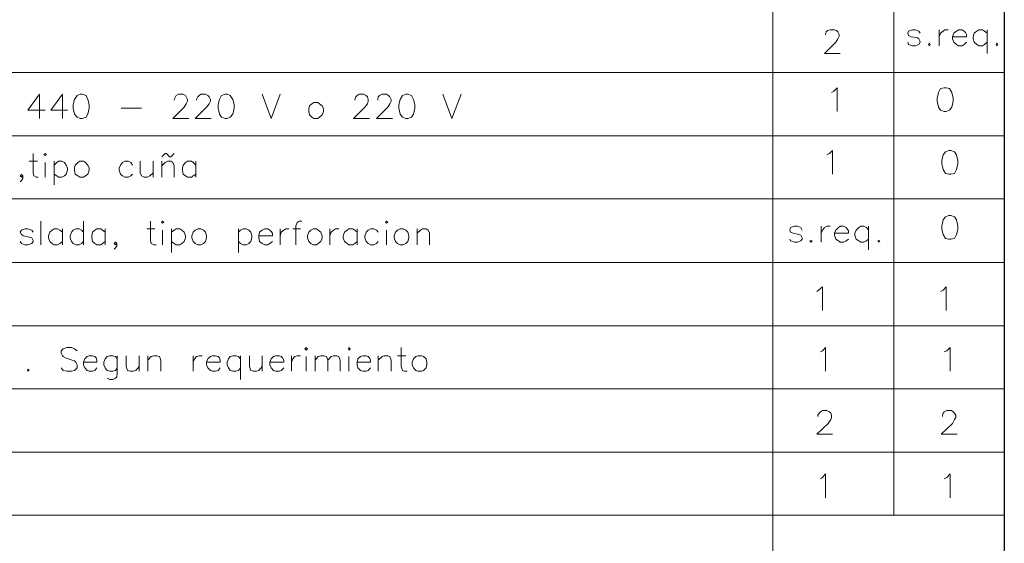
# Model space of a CAD drawing. Header units: millimetres. Extents: x 8 to 202, y 3 to 294.
# Tile 13 of 17: x 137 to 202, y 40 to 75. Entities that reach past the tile are written whole.
import ezdxf

# ---------------------------------------------------------------- set-up
doc = ezdxf.new("R2010")
doc.units = ezdxf.units.MM
doc.layers.add('DGE_CONTORNOS', color=7, linetype='Continuous', lineweight=0)

msp = doc.modelspace()

# ---------------------------------------------------------------- linework, layer by layer
at = {"layer": 'DGE_CONTORNOS', "lineweight": 25}
msp.add_lwpolyline([(201.9723, 293.9063), (201.9723, 3.2456)], dxfattribs=at)
at = {"layer": 'DGE_CONTORNOS', "lineweight": 5}
for points in [[(194.6487, 112.0847), (194.6487, 42.0653)], [(186.6053, 106.412), (186.6053, 34.6993)], [(23.5797, 71.4447), (201.9723, 71.4447)], [(23.5797, 67.2537), (201.9723, 67.2537)], [(23.5797, 63.0627), (201.9723, 63.0627)], [(23.5797, 58.8294), (201.9723, 58.8294)], [(23.5797, 54.6384), (201.9723, 54.6384)], [(23.5797, 50.4474), (201.9723, 50.4474)], [(23.5797, 46.2564), (201.9723, 46.2564)]]:
    msp.add_lwpolyline(points, dxfattribs=at)
at = {"layer": 'DGE_CONTORNOS', "lineweight": 13}
for points in [[(190.119, 73.9424), (190.119, 73.9847), (190.1613, 74.154), (190.246, 74.2387), (190.4153, 74.281), (190.7117, 74.281), (190.8387, 74.2387), (190.9233, 74.154), (191.008, 73.9847), (191.008, 73.8577), (190.9233, 73.6884), (190.7963, 73.4767), (190.0343, 72.7147), (191.0927, 72.7147)], [(196.3843, 74.0694), (196.2997, 74.1964), (196.088, 74.281), (195.8763, 74.281), (195.6223, 74.1964), (195.58, 74.0694), (195.6223, 73.9), (195.7917, 73.8154), (196.1727, 73.773), (196.2997, 73.6884), (196.3843, 73.519), (196.3843, 73.4767), (196.2997, 73.3074), (196.088, 73.2227), (195.8763, 73.2227), (195.6223, 73.3074), (195.58, 73.4767)], [(197.6543, 74.281), (197.6543, 73.2227)], [(197.6543, 73.8154), (197.739, 74.0694), (197.9083, 74.1964), (198.0353, 74.281), (198.247, 74.281)], [(198.5433, 73.8154), (199.4747, 73.8154), (199.4747, 73.9847), (199.39, 74.1117), (199.3053, 74.1964), (199.1783, 74.281), (198.9243, 74.281), (198.7973, 74.1964), (198.628, 74.0694), (198.5433, 73.8154), (198.5433, 73.6884), (198.628, 73.4767), (198.7973, 73.3074), (198.9243, 73.2227), (199.1783, 73.2227), (199.3053, 73.3074), (199.4747, 73.4767)], [(200.8293, 74.0694), (200.66, 74.1964), (200.533, 74.281), (200.279, 74.281), (200.152, 74.1964), (199.9827, 74.0694), (199.898, 73.8154), (199.898, 73.6884), (199.9827, 73.4767), (200.152, 73.3074), (200.279, 73.2227), (200.533, 73.2227), (200.66, 73.3074), (200.8293, 73.4767)], [(200.8293, 74.281), (200.8293, 72.7147)], [(196.977, 73.392), (197.0617, 73.3074), (196.977, 73.2227), (196.9347, 73.3074), (196.977, 73.392)], [(201.5067, 73.392), (201.549, 73.3074), (201.5067, 73.2227), (201.422, 73.3074), (201.5067, 73.392)], [(137.9643, 70.0054), (137.2023, 68.947), (138.3453, 68.947)], [(137.9643, 70.0054), (137.9643, 68.3967)], [(139.4883, 70.0054), (138.7263, 68.947), (139.827, 68.947)], [(139.4883, 70.0054), (139.4883, 68.3967)], [(140.6737, 70.0054), (140.462, 69.9207), (140.2927, 69.6667), (140.208, 69.328), (140.208, 69.074), (140.2927, 68.693), (140.462, 68.4814), (140.6737, 68.3967), (140.8007, 68.3967), (141.0547, 68.4814), (141.1817, 68.693), (141.2663, 69.074), (141.2663, 69.328), (141.1817, 69.6667), (141.0547, 69.9207), (140.8007, 70.0054), (140.6737, 70.0054)], [(146.8967, 69.6244), (146.8967, 69.6667), (146.9813, 69.836), (147.0237, 69.9207), (147.193, 70.0054), (147.4893, 70.0054), (147.6587, 69.9207), (147.701, 69.836), (147.7857, 69.6667), (147.7857, 69.5397), (147.701, 69.3704), (147.574, 69.1587), (146.812, 68.3967), (147.8703, 68.3967)], [(148.3783, 69.6244), (148.3783, 69.6667), (148.463, 69.836), (148.5477, 69.9207), (148.6747, 70.0054), (148.971, 70.0054), (149.1403, 69.9207), (149.225, 69.836), (149.3097, 69.6667), (149.3097, 69.5397), (149.225, 69.3704), (149.0557, 69.1587), (148.2937, 68.3967), (149.352, 68.3967)], [(150.2833, 70.0054), (150.0293, 69.9207), (149.9023, 69.6667), (149.8177, 69.328), (149.8177, 69.074), (149.9023, 68.693), (150.0293, 68.4814), (150.2833, 68.3967), (150.4103, 68.3967), (150.622, 68.4814), (150.7913, 68.693), (150.876, 69.074), (150.876, 69.328), (150.7913, 69.6667), (150.622, 69.9207), (150.4103, 70.0054), (150.2833, 70.0054)], [(152.7387, 70.0054), (153.3313, 68.3967), (153.924, 70.0054)], [(158.877, 69.6244), (158.877, 69.6667), (158.9617, 69.836), (159.0463, 69.9207), (159.1733, 70.0054), (159.4697, 70.0054), (159.639, 69.9207), (159.7237, 69.836), (159.766, 69.6667), (159.766, 69.5397), (159.7237, 69.3704), (159.5543, 69.1587), (158.7923, 68.3967), (159.8507, 68.3967)], [(160.401, 69.6244), (160.401, 69.6667), (160.4433, 69.836), (160.528, 69.9207), (160.6973, 70.0054), (160.9937, 70.0054), (161.1207, 69.9207), (161.2053, 69.836), (161.29, 69.6667), (161.29, 69.5397), (161.2053, 69.3704), (161.0783, 69.1587), (160.3163, 68.3967), (161.3747, 68.3967)], [(162.2637, 70.0054), (162.052, 69.9207), (161.8827, 69.6667), (161.798, 69.328), (161.798, 69.074), (161.8827, 68.693), (162.052, 68.4814), (162.2637, 68.3967), (162.3907, 68.3967), (162.6447, 68.4814), (162.7717, 68.693), (162.8563, 69.074), (162.8563, 69.328), (162.7717, 69.6667), (162.6447, 69.9207), (162.3907, 70.0054), (162.2637, 70.0054)], [(164.719, 70.0054), (165.3117, 68.3967), (165.9467, 70.0054)], [(190.5, 70.1324), (190.6693, 70.217), (190.881, 70.4287), (190.881, 68.8624)], [(197.993, 70.4287), (197.739, 70.3864), (197.612, 70.1324), (197.5273, 69.7514), (197.5273, 69.5397), (197.612, 69.1587), (197.739, 68.947), (197.993, 68.8624), (198.12, 68.8624), (198.3317, 68.947), (198.501, 69.1587), (198.5857, 69.5397), (198.5857, 69.7514), (198.501, 70.1324), (198.3317, 70.3864), (198.12, 70.4287), (197.993, 70.4287)], [(156.1677, 69.455), (156.0407, 69.3704), (155.8713, 69.2434), (155.829, 69.0317), (155.829, 68.8624), (155.8713, 68.6507), (156.0407, 68.4814), (156.1677, 68.3967), (156.4217, 68.3967), (156.5487, 68.4814), (156.718, 68.6507), (156.8027, 68.8624), (156.8027, 69.0317), (156.718, 69.2434), (156.5487, 69.3704), (156.4217, 69.455), (156.1677, 69.455)], [(143.383, 69.074), (144.7377, 69.074)], [(137.541, 66.0684), (137.541, 64.7984), (137.5833, 64.5867), (137.7527, 64.502), (137.8797, 64.502)], [(138.2607, 65.9837), (138.3453, 66.0684), (138.43, 65.9837), (138.3453, 65.9414), (138.2607, 65.9837)], [(146.0923, 65.8567), (146.304, 66.0684), (146.3887, 66.0684), (146.6003, 65.8567), (146.685, 65.8567), (146.8967, 66.0684)], [(190.2037, 65.9837), (190.373, 66.0684), (190.5847, 66.28), (190.5847, 64.7137)], [(198.2893, 66.28), (198.0777, 66.1954), (197.9083, 65.9837), (197.8237, 65.6027), (197.8237, 65.391), (197.9083, 65.01), (198.0777, 64.756), (198.2893, 64.7137), (198.4163, 64.7137), (198.6703, 64.756), (198.7973, 65.01), (198.882, 65.391), (198.882, 65.6027), (198.7973, 65.9837), (198.6703, 66.1954), (198.4163, 66.28), (198.2893, 66.28)], [(137.287, 65.5604), (137.8373, 65.5604)], [(138.3453, 65.4757), (138.3453, 64.502)], [(138.938, 65.5604), (138.938, 63.994)], [(138.938, 65.3064), (139.1073, 65.4757), (139.2343, 65.5604), (139.446, 65.5604), (139.6153, 65.4757), (139.7423, 65.3064), (139.827, 65.0947), (139.827, 64.9677), (139.7423, 64.7137), (139.6153, 64.5867), (139.446, 64.502), (139.2343, 64.502), (139.1073, 64.5867), (138.938, 64.7137)], [(140.6313, 65.5604), (140.5043, 65.4757), (140.335, 65.3064), (140.2927, 65.0947), (140.2927, 64.9677), (140.335, 64.7137), (140.5043, 64.5867), (140.6313, 64.502), (140.8853, 64.502), (141.0123, 64.5867), (141.1817, 64.7137), (141.2663, 64.9677), (141.2663, 65.0947), (141.1817, 65.3064), (141.0123, 65.4757), (140.8853, 65.5604), (140.6313, 65.5604)], [(144.145, 65.3064), (144.018, 65.4757), (143.8487, 65.5604), (143.637, 65.5604), (143.4677, 65.4757), (143.3407, 65.3064), (143.256, 65.0947), (143.256, 64.9677), (143.3407, 64.7137), (143.4677, 64.5867), (143.637, 64.502), (143.8487, 64.502), (144.018, 64.5867), (144.145, 64.7137)], [(144.653, 65.5604), (144.653, 64.7984), (144.7377, 64.5867), (144.907, 64.502), (145.1187, 64.502), (145.288, 64.5867), (145.4997, 64.7984)], [(145.4997, 65.5604), (145.4997, 64.502)], [(146.0923, 65.5604), (146.0923, 64.502)], [(146.0923, 65.264), (146.304, 65.4757), (146.4733, 65.5604), (146.685, 65.5604), (146.812, 65.4757), (146.8967, 65.264), (146.8967, 64.502)], [(148.336, 65.3064), (148.1667, 65.4757), (148.0397, 65.5604), (147.7857, 65.5604), (147.6587, 65.4757), (147.4893, 65.3064), (147.447, 65.0947), (147.447, 64.9677), (147.4893, 64.7137), (147.6587, 64.5867), (147.7857, 64.502), (148.0397, 64.502), (148.1667, 64.5867), (148.336, 64.7137)], [(148.336, 65.5604), (148.336, 64.502)], [(136.8637, 64.5867), (136.779, 64.6714), (136.6943, 64.5867), (136.779, 64.502), (136.8637, 64.5867), (136.8637, 64.4174), (136.779, 64.2904), (136.6943, 64.2057)], [(138.049, 61.581), (138.049, 60.0147)], [(140.8853, 61.581), (140.8853, 60.0147)], [(145.3303, 61.581), (145.3303, 60.311), (145.3727, 60.0994), (145.542, 60.0147), (145.7113, 60.0147)], [(146.05, 61.4964), (146.1347, 61.581), (146.2193, 61.4964), (146.1347, 61.454), (146.05, 61.4964)], [(155.3633, 61.581), (155.194, 61.581), (155.067, 61.4964), (154.9823, 61.2847), (154.9823, 60.0147)], [(160.909, 61.4964), (160.9937, 61.581), (161.0783, 61.4964), (160.9937, 61.454), (160.909, 61.4964)], [(198.2893, 61.962), (198.0777, 61.8774), (197.9083, 61.6657), (197.8237, 61.2847), (197.8237, 61.0307), (197.9083, 60.692), (198.0777, 60.438), (198.2893, 60.3957), (198.4163, 60.3957), (198.6703, 60.438), (198.7973, 60.692), (198.882, 61.0307), (198.882, 61.2847), (198.7973, 61.6657), (198.6703, 61.8774), (198.4163, 61.962), (198.2893, 61.962)], [(137.541, 60.8614), (137.4563, 60.9884), (137.2023, 61.073), (136.9907, 61.073), (136.779, 60.9884), (136.6943, 60.8614), (136.779, 60.692), (136.906, 60.6074), (137.287, 60.5227), (137.4563, 60.4804), (137.541, 60.311), (137.541, 60.2264), (137.4563, 60.0994), (137.2023, 60.0147), (136.9907, 60.0147), (136.779, 60.0994), (136.6943, 60.2264)], [(139.4883, 60.8614), (139.319, 60.9884), (139.1497, 61.073), (138.938, 61.073), (138.811, 60.9884), (138.6417, 60.8614), (138.557, 60.6074), (138.557, 60.4804), (138.6417, 60.2264), (138.811, 60.0994), (138.938, 60.0147), (139.1497, 60.0147), (139.319, 60.0994), (139.4883, 60.2264)], [(139.4883, 61.073), (139.4883, 60.0147)], [(140.8853, 60.8614), (140.7583, 60.9884), (140.589, 61.073), (140.3773, 61.073), (140.208, 60.9884), (140.081, 60.8614), (139.9963, 60.6074), (139.9963, 60.4804), (140.081, 60.2264), (140.208, 60.0994), (140.3773, 60.0147), (140.589, 60.0147), (140.7583, 60.0994), (140.8853, 60.2264)], [(142.3247, 60.8614), (142.1553, 60.9884), (142.0283, 61.073), (141.7743, 61.073), (141.6473, 60.9884), (141.478, 60.8614), (141.4357, 60.6074), (141.4357, 60.4804), (141.478, 60.2264), (141.6473, 60.0994), (141.7743, 60.0147), (142.0283, 60.0147), (142.1553, 60.0994), (142.3247, 60.2264)], [(142.3247, 61.073), (142.3247, 60.0147)], [(145.0763, 61.073), (145.6267, 61.073)], [(146.1347, 60.9884), (146.1347, 60.0147)], [(146.7273, 61.073), (146.7273, 59.5067)], [(146.7273, 60.8614), (146.8967, 60.9884), (147.0237, 61.073), (147.2777, 61.073), (147.4047, 60.9884), (147.574, 60.8614), (147.6587, 60.6074), (147.6587, 60.4804), (147.574, 60.2264), (147.4047, 60.0994), (147.2777, 60.0147), (147.0237, 60.0147), (146.8967, 60.0994), (146.7273, 60.2264)], [(148.463, 61.073), (148.2937, 60.9884), (148.1667, 60.8614), (148.082, 60.6074), (148.082, 60.4804), (148.1667, 60.2264), (148.2937, 60.0994), (148.463, 60.0147), (148.6747, 60.0147), (148.844, 60.0994), (148.971, 60.2264), (149.0557, 60.4804), (149.0557, 60.6074), (148.971, 60.8614), (148.844, 60.9884), (148.6747, 61.073), (148.463, 61.073)], [(151.1723, 61.073), (151.1723, 59.5067)], [(151.1723, 60.8614), (151.2993, 60.9884), (151.4687, 61.073), (151.6803, 61.073), (151.8497, 60.9884), (151.9767, 60.8614), (152.0613, 60.6074), (152.0613, 60.4804), (151.9767, 60.2264), (151.8497, 60.0994), (151.6803, 60.0147), (151.4687, 60.0147), (151.2993, 60.0994), (151.1723, 60.2264)], [(152.527, 60.6074), (153.416, 60.6074), (153.416, 60.7767), (153.3313, 60.9037), (153.2467, 60.9884), (153.1197, 61.073), (152.908, 61.073), (152.7387, 60.9884), (152.5693, 60.8614), (152.527, 60.6074), (152.527, 60.4804), (152.5693, 60.2264), (152.7387, 60.0994), (152.908, 60.0147), (153.1197, 60.0147), (153.2467, 60.0994), (153.416, 60.2264)], [(153.924, 61.073), (153.924, 60.0147)], [(153.924, 60.6074), (154.0087, 60.8614), (154.178, 60.9884), (154.305, 61.073), (154.5167, 61.073)], [(154.7707, 61.073), (155.2787, 61.073)], [(156.1253, 61.073), (155.956, 60.9884), (155.829, 60.8614), (155.7443, 60.6074), (155.7443, 60.4804), (155.829, 60.2264), (155.956, 60.0994), (156.1253, 60.0147), (156.337, 60.0147), (156.464, 60.0994), (156.6333, 60.2264), (156.718, 60.4804), (156.718, 60.6074), (156.6333, 60.8614), (156.464, 60.9884), (156.337, 61.073), (156.1253, 61.073)], [(157.226, 61.073), (157.226, 60.0147)], [(157.226, 60.6074), (157.3107, 60.8614), (157.48, 60.9884), (157.607, 61.073), (157.8187, 61.073)], [(159.0463, 60.8614), (158.877, 60.9884), (158.75, 61.073), (158.496, 61.073), (158.369, 60.9884), (158.1997, 60.8614), (158.115, 60.6074), (158.115, 60.4804), (158.1997, 60.2264), (158.369, 60.0994), (158.496, 60.0147), (158.75, 60.0147), (158.877, 60.0994), (159.0463, 60.2264)], [(159.0463, 61.073), (159.0463, 60.0147)], [(160.4433, 60.8614), (160.3163, 60.9884), (160.147, 61.073), (159.9353, 61.073), (159.766, 60.9884), (159.639, 60.8614), (159.5543, 60.6074), (159.5543, 60.4804), (159.639, 60.2264), (159.766, 60.0994), (159.9353, 60.0147), (160.147, 60.0147), (160.3163, 60.0994), (160.4433, 60.2264)], [(160.9937, 60.9884), (160.9937, 60.0147)], [(161.8827, 61.073), (161.7133, 60.9884), (161.5863, 60.8614), (161.5017, 60.6074), (161.5017, 60.4804), (161.5863, 60.2264), (161.7133, 60.0994), (161.8827, 60.0147), (162.0943, 60.0147), (162.2637, 60.0994), (162.3907, 60.2264), (162.4753, 60.4804), (162.4753, 60.6074), (162.3907, 60.8614), (162.2637, 60.9884), (162.0943, 61.073), (161.8827, 61.073)], [(163.0257, 61.073), (163.0257, 60.0147)], [(163.0257, 60.7767), (163.2373, 60.9884), (163.3643, 61.073), (163.6183, 61.073), (163.7453, 60.9884), (163.83, 60.7767), (163.83, 60.0147)], [(188.5527, 60.9884), (188.468, 61.1577), (188.2563, 61.2424), (188.0447, 61.2424), (187.7907, 61.1577), (187.7483, 60.9884), (187.7907, 60.8614), (187.96, 60.7767), (188.341, 60.692), (188.468, 60.6497), (188.5527, 60.4804), (188.5527, 60.3957), (188.468, 60.2687), (188.2563, 60.184), (188.0447, 60.184), (187.7907, 60.2687), (187.7483, 60.3957)], [(189.8227, 61.2424), (189.8227, 60.184)], [(189.8227, 60.7767), (189.9073, 60.9884), (190.0343, 61.1577), (190.2037, 61.2424), (190.4153, 61.2424)], [(190.7117, 60.7767), (191.643, 60.7767), (191.643, 60.946), (191.5583, 61.073), (191.4737, 61.1577), (191.3043, 61.2424), (191.0927, 61.2424), (190.9657, 61.1577), (190.7963, 60.9884), (190.7117, 60.7767), (190.7117, 60.6497), (190.7963, 60.3957), (190.9657, 60.2687), (191.0927, 60.184), (191.3043, 60.184), (191.4737, 60.2687), (191.643, 60.3957)], [(192.9553, 60.9884), (192.8283, 61.1577), (192.659, 61.2424), (192.4473, 61.2424), (192.3203, 61.1577), (192.151, 60.9884), (192.0663, 60.7767), (192.0663, 60.6497), (192.151, 60.3957), (192.3203, 60.2687), (192.4473, 60.184), (192.659, 60.184), (192.8283, 60.2687), (192.9553, 60.3957)], [(192.9553, 61.2424), (192.9553, 59.676)], [(143.0867, 60.0994), (143.002, 60.184), (142.9173, 60.0994), (143.002, 60.0147), (143.0867, 60.0994), (143.0867, 59.93), (143.002, 59.803), (142.9173, 59.7184)], [(189.1453, 60.311), (189.23, 60.2687), (189.1453, 60.184), (189.0607, 60.2687), (189.1453, 60.311)], [(193.6327, 60.311), (193.7173, 60.2687), (193.6327, 60.184), (193.5903, 60.2687), (193.6327, 60.311)], [(189.5263, 56.9244), (189.6533, 57.009), (189.9073, 57.2207), (189.9073, 55.6544)], [(197.739, 56.9244), (197.9083, 57.009), (198.12, 57.2207), (198.12, 55.6544)], [(140.462, 52.9874), (140.2927, 53.1144), (140.081, 53.199), (139.7847, 53.199), (139.5307, 53.1144), (139.4037, 52.9874), (139.4037, 52.818), (139.4883, 52.6487), (139.5307, 52.6064), (139.7, 52.5217), (140.1233, 52.3524), (140.2927, 52.31), (140.3773, 52.2254), (140.462, 52.056), (140.462, 51.8444), (140.2927, 51.675), (140.081, 51.6327), (139.7847, 51.6327), (139.5307, 51.675), (139.4037, 51.8444)], [(155.575, 53.1144), (155.6597, 53.199), (155.7443, 53.1144), (155.6597, 53.0297), (155.575, 53.1144)], [(158.4537, 53.1144), (158.496, 53.199), (158.5807, 53.1144), (158.496, 53.0297), (158.4537, 53.1144)], [(161.9673, 53.199), (161.9673, 51.929), (162.052, 51.675), (162.179, 51.6327), (162.3483, 51.6327)], [(189.7803, 52.9027), (189.9073, 52.9874), (190.119, 53.199), (190.119, 51.6327)], [(197.993, 52.9027), (198.1623, 52.9874), (198.374, 53.199), (198.374, 51.6327)], [(140.8853, 52.2254), (141.7743, 52.2254), (141.7743, 52.3524), (141.732, 52.5217), (141.6473, 52.6064), (141.478, 52.6487), (141.2663, 52.6487), (141.1393, 52.6064), (140.97, 52.437), (140.8853, 52.2254), (140.8853, 52.056), (140.97, 51.8444), (141.1393, 51.675), (141.2663, 51.6327), (141.478, 51.6327), (141.6473, 51.675), (141.7743, 51.8444)], [(143.129, 52.437), (143.002, 52.6064), (142.8327, 52.6487), (142.621, 52.6487), (142.4517, 52.6064), (142.3247, 52.437), (142.24, 52.2254), (142.24, 52.056), (142.3247, 51.8444), (142.4517, 51.675), (142.621, 51.6327), (142.8327, 51.6327), (143.002, 51.675), (143.129, 51.8444)], [(143.129, 52.6487), (143.129, 51.4634), (143.0867, 51.2517), (143.002, 51.167), (142.8327, 51.0824), (142.621, 51.0824), (142.4517, 51.167)], [(143.7217, 52.6487), (143.7217, 51.929), (143.8063, 51.675), (143.9757, 51.6327), (144.1873, 51.6327), (144.3567, 51.675), (144.5683, 51.929)], [(144.5683, 52.6487), (144.5683, 51.6327)], [(145.161, 52.6487), (145.161, 51.6327)], [(145.161, 52.3524), (145.3727, 52.6064), (145.542, 52.6487), (145.7537, 52.6487), (145.923, 52.6064), (146.0077, 52.3524), (146.0077, 51.6327)], [(148.1667, 52.6487), (148.1667, 51.6327)], [(148.1667, 52.2254), (148.2513, 52.437), (148.3783, 52.6064), (148.5477, 52.6487), (148.7593, 52.6487)], [(149.0557, 52.2254), (149.9447, 52.2254), (149.9447, 52.3524), (149.9023, 52.5217), (149.8177, 52.6064), (149.6483, 52.6487), (149.4367, 52.6487), (149.3097, 52.6064), (149.1403, 52.437), (149.0557, 52.2254), (149.0557, 52.056), (149.1403, 51.8444), (149.3097, 51.675), (149.4367, 51.6327), (149.6483, 51.6327), (149.8177, 51.675), (149.9447, 51.8444)], [(151.2993, 52.437), (151.1723, 52.6064), (151.003, 52.6487), (150.7913, 52.6487), (150.622, 52.6064), (150.495, 52.437), (150.4103, 52.2254), (150.4103, 52.056), (150.495, 51.8444), (150.622, 51.675), (150.7913, 51.6327), (151.003, 51.6327), (151.1723, 51.675), (151.2993, 51.8444)], [(151.2993, 52.6487), (151.2993, 51.0824)], [(151.892, 52.6487), (151.892, 51.929), (151.9767, 51.675), (152.146, 51.6327), (152.3577, 51.6327), (152.527, 51.675), (152.7387, 51.929)], [(152.7387, 52.6487), (152.7387, 51.6327)], [(153.2467, 52.2254), (154.178, 52.2254), (154.178, 52.3524), (154.0933, 52.5217), (154.0087, 52.6064), (153.8817, 52.6487), (153.6277, 52.6487), (153.5007, 52.6064), (153.3313, 52.437), (153.2467, 52.2254), (153.2467, 52.056), (153.3313, 51.8444), (153.5007, 51.675), (153.6277, 51.6327), (153.8817, 51.6327), (154.0087, 51.675), (154.178, 51.8444)], [(154.686, 52.6487), (154.686, 51.6327)], [(154.686, 52.2254), (154.7707, 52.437), (154.8977, 52.6064), (155.067, 52.6487), (155.2787, 52.6487)], [(155.6597, 52.6064), (155.6597, 51.6327)], [(156.2523, 52.6487), (156.2523, 51.6327)], [(156.2523, 52.3524), (156.464, 52.6064), (156.6333, 52.6487), (156.845, 52.6487), (157.0143, 52.6064), (157.099, 52.3524), (157.099, 51.6327)], [(157.099, 52.3524), (157.3107, 52.6064), (157.48, 52.6487), (157.6917, 52.6487), (157.8187, 52.6064), (157.9033, 52.3524), (157.9033, 51.6327)], [(158.496, 52.6064), (158.496, 51.6327)], [(159.0463, 52.2254), (159.9353, 52.2254), (159.9353, 52.3524), (159.8507, 52.5217), (159.766, 52.6064), (159.639, 52.6487), (159.4273, 52.6487), (159.258, 52.6064), (159.0887, 52.437), (159.0463, 52.2254), (159.0463, 52.056), (159.0887, 51.8444), (159.258, 51.675), (159.4273, 51.6327), (159.639, 51.6327), (159.766, 51.675), (159.9353, 51.8444)], [(160.4433, 52.6487), (160.4433, 51.6327)], [(160.4433, 52.3524), (160.6973, 52.6064), (160.8243, 52.6487), (161.0783, 52.6487), (161.2053, 52.6064), (161.29, 52.3524), (161.29, 51.6327)], [(161.7133, 52.6487), (162.2637, 52.6487)], [(163.068, 52.6487), (162.941, 52.6064), (162.7717, 52.437), (162.687, 52.2254), (162.687, 52.056), (162.7717, 51.8444), (162.941, 51.675), (163.068, 51.6327), (163.322, 51.6327), (163.449, 51.675), (163.6183, 51.8444), (163.6607, 52.056), (163.6607, 52.2254), (163.6183, 52.437), (163.449, 52.6064), (163.322, 52.6487), (163.068, 52.6487)], [(137.2023, 51.7597), (137.287, 51.675), (137.2023, 51.6327), (137.16, 51.675), (137.2023, 51.7597)], [(189.611, 48.627), (189.611, 48.7117), (189.6957, 48.8387), (189.7803, 48.9234), (189.9073, 49.008), (190.2037, 49.008), (190.373, 48.9234), (190.4577, 48.8387), (190.5, 48.7117), (190.5, 48.5424), (190.4577, 48.4154), (190.2883, 48.1614), (189.5263, 47.4417), (190.5847, 47.4417)], [(197.866, 48.627), (197.866, 48.7117), (197.9083, 48.8387), (197.993, 48.9234), (198.1623, 49.008), (198.4587, 49.008), (198.5857, 48.9234), (198.6703, 48.8387), (198.755, 48.7117), (198.755, 48.5424), (198.6703, 48.4154), (198.5433, 48.1614), (197.7813, 47.4417), (198.8397, 47.4417)], [(189.7803, 44.4784), (189.9073, 44.563), (190.119, 44.817), (190.119, 43.2084)], [(197.993, 44.4784), (198.1623, 44.563), (198.374, 44.817), (198.374, 43.2084)], [(23.5797, 42.0653), (201.9723, 42.0653)]]:
    msp.add_lwpolyline(points, dxfattribs=at)

doc.saveas('drawing.dxf')
